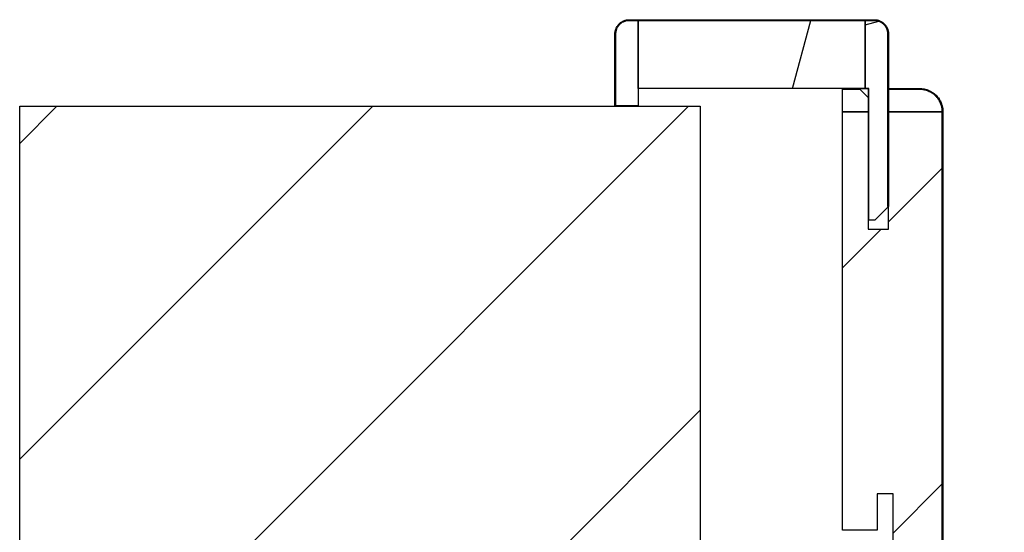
# Model space of a CAD drawing. Header units: millimetres. Extents: x -8500 to 4200, y 0 to 5940.
# Tile 67 of 256: x -6648 to -6431, y 792 to 904. Entities that reach past the tile are written whole.
import ezdxf

# ---------------------------------------------------------------- set-up
doc = ezdxf.new("R2010")
doc.units = ezdxf.units.MM
doc.layers.add('151', color=250, linetype='Continuous')
pattern_1 = [(45, (-8500, 0), (-34.7985, 34.7985), [])]

msp = doc.modelspace()

# ---------------------------------------------------------------- hatches: boundary and pattern name
at = {"layer": '151', "linetype": 'Continuous', "lineweight": -3}
h = msp.add_hatch(dxfattribs=at)
h.set_pattern_fill('ANSI31', color=256, scale=1.5, angle=89.9544, style=0)
h.set_pattern_definition([(134.95437, (-8500, 0), (-3.370277, -3.364913), [])])
edge = h.paths.add_edge_path(flags=0)
edge.add_line((-6460.09, 904.32), (-6514.09, 904.32))
edge.add_spline(control_points=[(-6514.09, 904.32), (-6514.19, 904.32), (-6514.28, 904.31), (-6514.48, 904.29), (-6514.67, 904.27), (-6514.86, 904.22), (-6514.98, 904.18), (-6515, 904.18), (-6515.05, 904.16), (-6515.07, 904.15), (-6515.14, 904.13), (-6515.19, 904.11), (-6515.33, 904.05), (-6515.5, 903.97), (-6515.67, 903.87), (-6515.79, 903.79), (-6515.85, 903.75), (-6515.91, 903.7), (-6515.95, 903.67), (-6515.97, 903.65), (-6516.07, 903.58), (-6516.21, 903.44), (-6516.41, 903.23), (-6516.52, 903.07), (-6516.59, 902.97), (-6516.61, 902.95), (-6516.63, 902.91), (-6516.65, 902.88), (-6516.68, 902.82), (-6516.71, 902.78), (-6516.78, 902.65), (-6516.86, 902.47), (-6516.93, 902.29), (-6516.97, 902.15), (-6516.98, 902.1), (-6517.01, 902), (-6517.02, 901.96), (-6517.05, 901.81), (-6517.08, 901.61), (-6517.09, 901.42), (-6517.09, 901.32)], knot_values=[0, 0, 0, 0, 0.0625, 0.0625, 0.125, 0.1875, 0.1875, 0.203125, 0.203125, 0.21875, 0.21875, 0.25, 0.25, 0.3125, 0.375, 0.375, 0.40625, 0.421875, 0.421875, 0.4375, 0.4375, 0.5, 0.5625, 0.625, 0.625, 0.640625, 0.640625, 0.65625, 0.65625, 0.6875, 0.6875, 0.75, 0.8125, 0.8125, 0.84375, 0.84375, 0.875, 0.875, 0.9375, 1, 1, 1, 1], degree=3, periodic=0)
edge.add_line((-6517.09, 901.32), (-6517.09, 885.47))
edge.add_line((-6517.09, 885.47), (-6517.24, 885.47))
edge.add_line((-6517.24, 885.47), (-6517.24, 901.32))
edge.add_spline(control_points=[(-6517.24, 901.32), (-6517.24, 901.42), (-6517.23, 901.63), (-6517.2, 901.83), (-6517.17, 901.99), (-6517.15, 902.04), (-6517.13, 902.14), (-6517.12, 902.19), (-6517.07, 902.34), (-6517, 902.53), (-6516.91, 902.71), (-6516.84, 902.85), (-6516.81, 902.9), (-6516.77, 902.96), (-6516.76, 902.98), (-6516.73, 903.03), (-6516.72, 903.05), (-6516.65, 903.16), (-6516.52, 903.32), (-6516.32, 903.55), (-6516.16, 903.69), (-6516.06, 903.77), (-6516.04, 903.79), (-6516, 903.82), (-6515.94, 903.87), (-6515.88, 903.91), (-6515.75, 904), (-6515.57, 904.1), (-6515.39, 904.19), (-6515.24, 904.25), (-6515.2, 904.27), (-6515.12, 904.29), (-6515.1, 904.3), (-6515.05, 904.32), (-6515.02, 904.33), (-6514.9, 904.36), (-6514.7, 904.41), (-6514.5, 904.44), (-6514.29, 904.46), (-6514.19, 904.47), (-6514.09, 904.47)], knot_values=[0, 0, 0, 0, 0.0625, 0.125, 0.125, 0.15625, 0.15625, 0.1875, 0.1875, 0.25, 0.3125, 0.3125, 0.34375, 0.34375, 0.359375, 0.359375, 0.375, 0.375, 0.4375, 0.5, 0.5625, 0.5625, 0.578125, 0.578125, 0.59375, 0.625, 0.625, 0.6875, 0.75, 0.75, 0.78125, 0.78125, 0.796875, 0.796875, 0.8125, 0.8125, 0.875, 0.9375, 0.9375, 1, 1, 1, 1], degree=3, periodic=0)
edge.add_line((-6514.09, 904.47), (-6460.09, 904.47))
edge.add_spline(control_points=[(-6460.09, 904.47), (-6459.98, 904.47), (-6459.78, 904.46), (-6459.57, 904.43), (-6459.42, 904.4), (-6459.37, 904.39), (-6459.27, 904.36), (-6459.22, 904.35), (-6459.07, 904.3), (-6458.88, 904.23), (-6458.69, 904.14), (-6458.56, 904.07), (-6458.51, 904.05), (-6458.44, 904.01), (-6458.42, 903.99), (-6458.38, 903.96), (-6458.36, 903.95), (-6458.25, 903.88), (-6458.08, 903.76), (-6457.86, 903.55), (-6457.72, 903.4), (-6457.63, 903.3), (-6457.62, 903.28), (-6457.59, 903.23), (-6457.54, 903.17), (-6457.49, 903.11), (-6457.41, 902.98), (-6457.3, 902.81), (-6457.22, 902.62), (-6457.16, 902.48), (-6457.14, 902.43), (-6457.11, 902.36), (-6457.1, 902.33), (-6457.09, 902.28), (-6457.08, 902.26), (-6457.04, 902.13), (-6456.99, 901.93), (-6456.96, 901.73), (-6456.94, 901.53), (-6456.94, 901.42), (-6456.94, 901.32)], knot_values=[0, 0, 0, 0, 0.0625, 0.125, 0.125, 0.15625, 0.15625, 0.1875, 0.1875, 0.25, 0.3125, 0.3125, 0.34375, 0.34375, 0.359375, 0.359375, 0.375, 0.375, 0.4375, 0.5, 0.5625, 0.5625, 0.578125, 0.578125, 0.59375, 0.625, 0.625, 0.6875, 0.75, 0.75, 0.78125, 0.78125, 0.796875, 0.796875, 0.8125, 0.8125, 0.875, 0.9375, 0.9375, 1, 1, 1, 1], degree=3, periodic=0)
edge.add_line((-6456.94, 901.32), (-6456.94, 863.32))
edge.add_line((-6456.94, 863.32), (-6457.09, 863.32))
edge.add_line((-6457.09, 863.32), (-6457.09, 901.32))
edge.add_spline(control_points=[(-6457.09, 901.32), (-6457.09, 901.42), (-6457.09, 901.52), (-6457.11, 901.71), (-6457.14, 901.9), (-6457.19, 902.09), (-6457.22, 902.21), (-6457.23, 902.24), (-6457.25, 902.28), (-6457.25, 902.31), (-6457.28, 902.38), (-6457.3, 902.42), (-6457.35, 902.56), (-6457.44, 902.73), (-6457.54, 902.9), (-6457.62, 903.02), (-6457.66, 903.08), (-6457.71, 903.14), (-6457.74, 903.18), (-6457.75, 903.2), (-6457.83, 903.3), (-6457.96, 903.44), (-6458.18, 903.64), (-6458.34, 903.76), (-6458.44, 903.83), (-6458.46, 903.84), (-6458.5, 903.87), (-6458.52, 903.88), (-6458.59, 903.92), (-6458.63, 903.94), (-6458.76, 904.01), (-6458.93, 904.09), (-6459.12, 904.16), (-6459.26, 904.2), (-6459.31, 904.22), (-6459.4, 904.24), (-6459.45, 904.25), (-6459.6, 904.28), (-6459.79, 904.31), (-6459.99, 904.32), (-6460.09, 904.32)], knot_values=[0, 0, 0, 0, 0.0625, 0.0625, 0.125, 0.1875, 0.1875, 0.203125, 0.203125, 0.21875, 0.21875, 0.25, 0.25, 0.3125, 0.375, 0.375, 0.40625, 0.421875, 0.421875, 0.4375, 0.4375, 0.5, 0.5625, 0.625, 0.625, 0.640625, 0.640625, 0.65625, 0.65625, 0.6875, 0.6875, 0.75, 0.8125, 0.8125, 0.84375, 0.84375, 0.875, 0.875, 0.9375, 1, 1, 1, 1], degree=3, periodic=0)
h = msp.add_hatch(dxfattribs=at)
h.set_pattern_fill('ANSI31', color=256, scale=15.5, angle=29.9848, style=0)
h.set_pattern_definition([(74.9848, (-8500, 0), (-47.5322, 12.7497), [])])
h.paths.add_polyline_path([(-6462.09, 889.32), (-6512.09, 889.32), (-6512.09, 904.32), (-6462.09, 904.32)], flags=0)
h = msp.add_hatch(dxfattribs=at)
h.set_pattern_fill('ANSI31', color=256, scale=15.5, angle=-29.9848, style=0)
h.set_pattern_definition([(15.0152, (-8500, 0), (-12.7497, 47.5322), [])])
edge = h.paths.add_edge_path(flags=0)
edge.add_line((-6462.09, 889.32), (-6462.09, 904.32))
edge.add_line((-6462.09, 904.32), (-6460.09, 904.32))
edge.add_spline(control_points=[(-6460.09, 904.32), (-6459.99, 904.32), (-6459.79, 904.31), (-6459.6, 904.28), (-6459.45, 904.25), (-6459.4, 904.24), (-6459.31, 904.22), (-6459.26, 904.2), (-6459.12, 904.16), (-6458.93, 904.09), (-6458.76, 904.01), (-6458.63, 903.94), (-6458.59, 903.92), (-6458.52, 903.88), (-6458.5, 903.87), (-6458.46, 903.84), (-6458.44, 903.83), (-6458.34, 903.76), (-6458.18, 903.64), (-6457.96, 903.44), (-6457.83, 903.3), (-6457.75, 903.2), (-6457.74, 903.18), (-6457.71, 903.14), (-6457.66, 903.08), (-6457.62, 903.02), (-6457.54, 902.9), (-6457.44, 902.73), (-6457.35, 902.56), (-6457.3, 902.42), (-6457.28, 902.38), (-6457.25, 902.31), (-6457.25, 902.28), (-6457.23, 902.24), (-6457.22, 902.21), (-6457.19, 902.09), (-6457.14, 901.9), (-6457.11, 901.71), (-6457.09, 901.52), (-6457.09, 901.42), (-6457.09, 901.32)], knot_values=[0, 0, 0, 0, 0.0625, 0.125, 0.125, 0.15625, 0.15625, 0.1875, 0.1875, 0.25, 0.3125, 0.3125, 0.34375, 0.34375, 0.359375, 0.359375, 0.375, 0.375, 0.4375, 0.5, 0.5625, 0.5625, 0.578125, 0.578125, 0.59375, 0.625, 0.625, 0.6875, 0.75, 0.75, 0.78125, 0.78125, 0.796875, 0.796875, 0.8125, 0.8125, 0.875, 0.9375, 0.9375, 1, 1, 1, 1], degree=3, periodic=0)
edge.add_line((-6457.09, 901.32), (-6457.09, 863.17))
edge.add_line((-6457.09, 863.17), (-6459.94, 860.32))
edge.add_line((-6459.94, 860.32), (-6461.24, 860.32))
edge.add_line((-6461.24, 860.32), (-6461.24, 889.32))
edge.add_line((-6461.24, 889.32), (-6462.09, 889.32))
h = msp.add_hatch(dxfattribs=at)
h.set_pattern_fill('ANSI31', color=256, scale=1.5, angle=59.9696, style=0)
h.set_pattern_definition([(104.96958, (-8500, 0), (-4.600875, -1.230183), [])])
edge = h.paths.add_edge_path(flags=0)
edge.add_spline(control_points=[(-6450.09, 761.17), (-6449.92, 761.17), (-6449.59, 761.19), (-6449.27, 761.23), (-6449.03, 761.28), (-6448.95, 761.3), (-6448.79, 761.34), (-6448.71, 761.36), (-6448.47, 761.43), (-6448.17, 761.54), (-6447.87, 761.68), (-6447.66, 761.8), (-6447.58, 761.84), (-6447.48, 761.9), (-6447.44, 761.92), (-6447.37, 761.97), (-6447.34, 761.99), (-6447.17, 762.11), (-6446.91, 762.3), (-6446.67, 762.52), (-6446.43, 762.75), (-6446.32, 762.87), (-6446.19, 763.03), (-6446.17, 763.06), (-6446.12, 763.13), (-6446.09, 763.16), (-6446.02, 763.26), (-6445.97, 763.33), (-6445.84, 763.53), (-6445.67, 763.81), (-6445.53, 764.1), (-6445.44, 764.33), (-6445.41, 764.41), (-6445.36, 764.52), (-6445.35, 764.56), (-6445.33, 764.64), (-6445.31, 764.68), (-6445.25, 764.88), (-6445.17, 765.19), (-6445.13, 765.52), (-6445.1, 765.84), (-6445.09, 766), (-6445.09, 766.17)], knot_values=[0, 0, 0, 0, 0.0625, 0.125, 0.125, 0.15625, 0.15625, 0.1875, 0.1875, 0.25, 0.3125, 0.3125, 0.34375, 0.34375, 0.359375, 0.359375, 0.375, 0.375, 0.4375, 0.5, 0.5, 0.5625, 0.5625, 0.578125, 0.578125, 0.59375, 0.59375, 0.625, 0.625, 0.6875, 0.75, 0.75, 0.78125, 0.78125, 0.796875, 0.796875, 0.8125, 0.8125, 0.875, 0.9375, 0.9375, 1, 1, 1, 1], degree=3, periodic=0)
edge.add_line((-6445.09, 766.17), (-6445.09, 884.17))
edge.add_spline(control_points=[(-6445.09, 884.17), (-6445.09, 884.33), (-6445.1, 884.66), (-6445.15, 884.99), (-6445.2, 885.23), (-6445.22, 885.31), (-6445.26, 885.47), (-6445.28, 885.55), (-6445.35, 885.78), (-6445.46, 886.09), (-6445.6, 886.38), (-6445.72, 886.6), (-6445.76, 886.67), (-6445.82, 886.78), (-6445.84, 886.81), (-6445.89, 886.88), (-6445.91, 886.92), (-6446.02, 887.09), (-6446.22, 887.35), (-6446.44, 887.59), (-6446.67, 887.82), (-6446.79, 887.93), (-6446.95, 888.06), (-6446.98, 888.09), (-6447.05, 888.14), (-6447.08, 888.16), (-6447.18, 888.24), (-6447.24, 888.28), (-6447.45, 888.42), (-6447.73, 888.59), (-6448.02, 888.73), (-6448.25, 888.82), (-6448.33, 888.85), (-6448.44, 888.89), (-6448.48, 888.9), (-6448.56, 888.93), (-6448.6, 888.94), (-6448.79, 889), (-6449.11, 889.08), (-6449.43, 889.13), (-6449.76, 889.16), (-6449.92, 889.17), (-6450.09, 889.17)], knot_values=[0, 0, 0, 0, 0.0625, 0.125, 0.125, 0.15625, 0.15625, 0.1875, 0.1875, 0.25, 0.3125, 0.3125, 0.34375, 0.34375, 0.359375, 0.359375, 0.375, 0.375, 0.4375, 0.5, 0.5, 0.5625, 0.5625, 0.578125, 0.578125, 0.59375, 0.59375, 0.625, 0.625, 0.6875, 0.75, 0.75, 0.78125, 0.78125, 0.796875, 0.796875, 0.8125, 0.8125, 0.875, 0.9375, 0.9375, 1, 1, 1, 1], degree=3, periodic=0)
edge.add_line((-6450.09, 889.17), (-6456.94, 889.17))
edge.add_line((-6456.94, 889.17), (-6456.94, 889.32))
edge.add_line((-6456.94, 889.32), (-6450.09, 889.32))
edge.add_spline(control_points=[(-6450.09, 889.32), (-6449.92, 889.32), (-6449.75, 889.31), (-6449.41, 889.28), (-6449.08, 889.23), (-6448.76, 889.15), (-6448.55, 889.09), (-6448.51, 889.07), (-6448.43, 889.05), (-6448.39, 889.03), (-6448.27, 888.99), (-6448.19, 888.96), (-6447.96, 888.86), (-6447.66, 888.72), (-6447.37, 888.55), (-6447.16, 888.41), (-6447.09, 888.36), (-6446.99, 888.28), (-6446.95, 888.26), (-6446.89, 888.2), (-6446.85, 888.18), (-6446.69, 888.04), (-6446.57, 887.93), (-6446.33, 887.69), (-6446.1, 887.44), (-6445.9, 887.17), (-6445.78, 887), (-6445.76, 886.96), (-6445.72, 886.89), (-6445.69, 886.86), (-6445.63, 886.75), (-6445.59, 886.67), (-6445.47, 886.45), (-6445.32, 886.15), (-6445.21, 885.83), (-6445.14, 885.59), (-6445.11, 885.51), (-6445.07, 885.34), (-6445.05, 885.26), (-6445, 885.01), (-6444.95, 884.68), (-6444.94, 884.34), (-6444.94, 884.17)], knot_values=[0, 0, 0, 0, 0.0625, 0.0625, 0.125, 0.1875, 0.1875, 0.203125, 0.203125, 0.21875, 0.21875, 0.25, 0.25, 0.3125, 0.375, 0.375, 0.40625, 0.40625, 0.421875, 0.421875, 0.4375, 0.4375, 0.5, 0.5, 0.5625, 0.625, 0.625, 0.640625, 0.640625, 0.65625, 0.65625, 0.6875, 0.6875, 0.75, 0.8125, 0.8125, 0.84375, 0.84375, 0.875, 0.875, 0.9375, 1, 1, 1, 1], degree=3, periodic=0)
edge.add_line((-6444.94, 884.17), (-6444.94, 766.17))
edge.add_spline(control_points=[(-6444.94, 766.17), (-6444.94, 766), (-6444.95, 765.83), (-6444.98, 765.5), (-6445.03, 765.16), (-6445.11, 764.84), (-6445.17, 764.64), (-6445.18, 764.6), (-6445.21, 764.52), (-6445.22, 764.47), (-6445.27, 764.35), (-6445.3, 764.28), (-6445.39, 764.04), (-6445.54, 763.74), (-6445.71, 763.45), (-6445.85, 763.24), (-6445.9, 763.17), (-6445.97, 763.07), (-6446, 763.04), (-6446.05, 762.97), (-6446.08, 762.94), (-6446.21, 762.77), (-6446.33, 762.65), (-6446.56, 762.41), (-6446.81, 762.18), (-6447.08, 761.98), (-6447.26, 761.87), (-6447.29, 761.84), (-6447.36, 761.8), (-6447.4, 761.78), (-6447.51, 761.71), (-6447.58, 761.67), (-6447.81, 761.55), (-6448.11, 761.41), (-6448.42, 761.29), (-6448.67, 761.22), (-6448.75, 761.2), (-6448.91, 761.15), (-6448.99, 761.14), (-6449.24, 761.09), (-6449.58, 761.04), (-6449.92, 761.02), (-6450.09, 761.02)], knot_values=[0, 0, 0, 0, 0.0625, 0.0625, 0.125, 0.1875, 0.1875, 0.203125, 0.203125, 0.21875, 0.21875, 0.25, 0.25, 0.3125, 0.375, 0.375, 0.40625, 0.40625, 0.421875, 0.421875, 0.4375, 0.4375, 0.5, 0.5, 0.5625, 0.625, 0.625, 0.640625, 0.640625, 0.65625, 0.65625, 0.6875, 0.6875, 0.75, 0.8125, 0.8125, 0.84375, 0.84375, 0.875, 0.875, 0.9375, 1, 1, 1, 1], degree=3, periodic=0)
edge.add_line((-6450.09, 761.02), (-6455.94, 761.02))
edge.add_line((-6455.94, 761.02), (-6455.94, 761.17))
edge.add_line((-6455.94, 761.17), (-6450.09, 761.17))
h = msp.add_hatch(dxfattribs=at)
h.set_pattern_fill('ANSI31', color=256, scale=15.5, style=0)
h.set_pattern_definition(pattern_1)
h.paths.add_polyline_path([(-5693.44, 697.02), (-5693.44, 885.42), (-5543.44, 885.42), (-5543.44, 697.02)], flags=0)
h.paths.add_polyline_path([(-6648.44, 697.02), (-6648.44, 885.42), (-6498.44, 885.42), (-6498.44, 697.02)], flags=0)
h = msp.add_hatch(dxfattribs=at)
h.set_pattern_fill('ANSI31', color=256, scale=15.5, style=0)
h.set_pattern_definition(pattern_1)
h.paths.add_polyline_path([(-6467.09, 792.02), (-6467.09, 884.17), (-6461.44, 884.17), (-6461.44, 858.32), (-6456.94, 858.32), (-6456.94, 884.17), (-6445.09, 884.17), (-6445.09, 766.17), (-6455.94, 766.17), (-6455.94, 800.02), (-6459.44, 800.02), (-6459.44, 792.02)], flags=0)

# ---------------------------------------------------------------- linework, layer by layer
for p, q in [((-6514.09, 904.47), (-6460.09, 904.47)), ((-6514.09, 904.32), (-6512.09, 904.32)), ((-6460.09, 904.32), (-6514.09, 904.32)), ((-6512.09, 889.32), (-6512.09, 904.32)), ((-6512.09, 904.32), (-6462.09, 904.32)), ((-6512.09, 904.32), (-6512.09, 885.47)), ((-6462.09, 904.32), (-6460.09, 904.32)), ((-6462.09, 889.32), (-6462.09, 904.32)), ((-6462.09, 904.32), (-6462.09, 889.32)), ((-6517.24, 885.47), (-6517.24, 901.32)), ((-6517.09, 885.47), (-6517.09, 901.32)), ((-6517.09, 901.32), (-6517.09, 885.47)), ((-6457.09, 901.32), (-6457.09, 863.17)), ((-6457.09, 863.32), (-6457.09, 901.32)), ((-6456.94, 901.32), (-6456.94, 863.32)), ((-6462.09, 889.32), (-6512.09, 889.32)), ((-6467.09, 889.17), (-6463.29, 889.17)), ((-6467.09, 884.17), (-6467.09, 889.17)), ((-6465.09, 889.32), (-6463.44, 889.32)), ((-6465.09, 889.17), (-6465.09, 889.32)), ((-6463.29, 889.17), (-6465.09, 889.17)), ((-6463.44, 889.32), (-6461.44, 889.32)), ((-6461.44, 887.32), (-6463.44, 889.32)), ((-6463.44, 889.32), (-6463.29, 889.17)), ((-6463.29, 889.17), (-6461.44, 887.32)), ((-6461.24, 889.32), (-6462.09, 889.32)), ((-6461.44, 889.32), (-6461.44, 887.32)), ((-6461.24, 860.32), (-6461.24, 889.32)), ((-6456.94, 889.32), (-6450.09, 889.32)), ((-6456.94, 889.17), (-6456.94, 889.32)), ((-6450.09, 889.17), (-6456.94, 889.17)), ((-6456.94, 884.17), (-6456.94, 889.17)), ((-6456.94, 889.17), (-6450.09, 889.17)), ((-6517.09, 885.47), (-6517.24, 885.47)), ((-6512.09, 885.47), (-6517.09, 885.47)), ((-6461.44, 887.32), (-6461.44, 884.17)), ((-6648.44, 697.02), (-6648.44, 885.42)), ((-6648.44, 885.42), (-6498.44, 885.42)), ((-6498.44, 885.42), (-6498.44, 697.02)), ((-6461.44, 884.17), (-6467.09, 884.17)), ((-6467.09, 792.02), (-6467.09, 884.17)), ((-6467.09, 884.17), (-6461.44, 884.17)), ((-6461.44, 884.17), (-6461.44, 858.32)), ((-6456.94, 884.17), (-6445.09, 884.17)), ((-6456.94, 858.32), (-6456.94, 884.17)), ((-6445.09, 884.17), (-6456.94, 884.17)), ((-6445.09, 884.17), (-6445.09, 766.17)), ((-6445.09, 766.17), (-6445.09, 884.17)), ((-6444.94, 884.17), (-6444.94, 766.17)), ((-6457.09, 863.17), (-6459.94, 860.32)), ((-6456.94, 863.32), (-6457.09, 863.32)), ((-6459.94, 860.32), (-6461.24, 860.32)), ((-6461.44, 858.32), (-6456.94, 858.32)), ((-6459.44, 800.02), (-6459.44, 792.02)), ((-6455.94, 800.02), (-6459.44, 800.02)), ((-6455.94, 766.17), (-6455.94, 800.02)), ((-6459.44, 792.02), (-6467.09, 792.02))]:
    msp.add_line(p, q, dxfattribs=at)
for points, knots in [([(-6517.24, 901.32), (-6517.24, 901.42), (-6517.23, 901.63), (-6517.2, 901.83), (-6517.17, 901.99), (-6517.15, 902.04), (-6517.13, 902.14), (-6517.12, 902.19), (-6517.07, 902.34), (-6517, 902.53), (-6516.91, 902.71), (-6516.84, 902.85), (-6516.81, 902.9), (-6516.77, 902.96), (-6516.76, 902.98), (-6516.73, 903.03), (-6516.72, 903.05), (-6516.65, 903.16), (-6516.52, 903.32), (-6516.32, 903.55), (-6516.16, 903.69), (-6516.06, 903.77), (-6516.04, 903.79), (-6516, 903.82), (-6515.94, 903.87), (-6515.88, 903.91), (-6515.75, 904), (-6515.57, 904.1), (-6515.39, 904.19), (-6515.24, 904.25), (-6515.2, 904.27), (-6515.12, 904.29), (-6515.1, 904.3), (-6515.05, 904.32), (-6515.02, 904.33), (-6514.9, 904.36), (-6514.7, 904.41), (-6514.5, 904.44), (-6514.29, 904.46), (-6514.19, 904.47), (-6514.09, 904.47)], [0, 0, 0, 0, 0.0625, 0.125, 0.125, 0.15625, 0.15625, 0.1875, 0.1875, 0.25, 0.3125, 0.3125, 0.34375, 0.34375, 0.359375, 0.359375, 0.375, 0.375, 0.4375, 0.5, 0.5625, 0.5625, 0.578125, 0.578125, 0.59375, 0.625, 0.625, 0.6875, 0.75, 0.75, 0.78125, 0.78125, 0.796875, 0.796875, 0.8125, 0.8125, 0.875, 0.9375, 0.9375, 1, 1, 1, 1]), ([(-6517.09, 901.32), (-6517.09, 901.42), (-6517.08, 901.61), (-6517.05, 901.81), (-6517.02, 901.96), (-6517.01, 902), (-6516.98, 902.1), (-6516.97, 902.15), (-6516.93, 902.29), (-6516.86, 902.47), (-6516.78, 902.65), (-6516.71, 902.78), (-6516.68, 902.82), (-6516.65, 902.88), (-6516.63, 902.91), (-6516.61, 902.95), (-6516.59, 902.97), (-6516.52, 903.07), (-6516.41, 903.23), (-6516.21, 903.44), (-6516.07, 903.58), (-6515.97, 903.65), (-6515.95, 903.67), (-6515.91, 903.7), (-6515.85, 903.75), (-6515.79, 903.79), (-6515.67, 903.87), (-6515.5, 903.97), (-6515.33, 904.05), (-6515.19, 904.11), (-6515.14, 904.13), (-6515.07, 904.15), (-6515.05, 904.16), (-6515, 904.18), (-6514.98, 904.18), (-6514.86, 904.22), (-6514.67, 904.27), (-6514.48, 904.29), (-6514.28, 904.31), (-6514.19, 904.32), (-6514.09, 904.32)], [0, 0, 0, 0, 0.0625, 0.125, 0.125, 0.15625, 0.15625, 0.1875, 0.1875, 0.25, 0.3125, 0.3125, 0.34375, 0.34375, 0.359375, 0.359375, 0.375, 0.375, 0.4375, 0.5, 0.5625, 0.5625, 0.578125, 0.578125, 0.59375, 0.625, 0.625, 0.6875, 0.75, 0.75, 0.78125, 0.78125, 0.796875, 0.796875, 0.8125, 0.8125, 0.875, 0.9375, 0.9375, 1, 1, 1, 1]), ([(-6514.09, 904.32), (-6514.19, 904.32), (-6514.28, 904.31), (-6514.48, 904.29), (-6514.67, 904.27), (-6514.86, 904.22), (-6514.98, 904.18), (-6515, 904.18), (-6515.05, 904.16), (-6515.07, 904.15), (-6515.14, 904.13), (-6515.19, 904.11), (-6515.33, 904.05), (-6515.5, 903.97), (-6515.67, 903.87), (-6515.79, 903.79), (-6515.85, 903.75), (-6515.91, 903.7), (-6515.95, 903.67), (-6515.97, 903.65), (-6516.07, 903.58), (-6516.21, 903.44), (-6516.41, 903.23), (-6516.52, 903.07), (-6516.59, 902.97), (-6516.61, 902.95), (-6516.63, 902.91), (-6516.65, 902.88), (-6516.68, 902.82), (-6516.71, 902.78), (-6516.78, 902.65), (-6516.86, 902.47), (-6516.93, 902.29), (-6516.97, 902.15), (-6516.98, 902.1), (-6517.01, 902), (-6517.02, 901.96), (-6517.05, 901.81), (-6517.08, 901.61), (-6517.09, 901.42), (-6517.09, 901.32)], [0, 0, 0, 0, 0.0625, 0.0625, 0.125, 0.1875, 0.1875, 0.203125, 0.203125, 0.21875, 0.21875, 0.25, 0.25, 0.3125, 0.375, 0.375, 0.40625, 0.421875, 0.421875, 0.4375, 0.4375, 0.5, 0.5625, 0.625, 0.625, 0.640625, 0.640625, 0.65625, 0.65625, 0.6875, 0.6875, 0.75, 0.8125, 0.8125, 0.84375, 0.84375, 0.875, 0.875, 0.9375, 1, 1, 1, 1]), ([(-6460.09, 904.47), (-6459.98, 904.47), (-6459.78, 904.46), (-6459.57, 904.43), (-6459.42, 904.4), (-6459.37, 904.39), (-6459.27, 904.36), (-6459.22, 904.35), (-6459.07, 904.3), (-6458.88, 904.23), (-6458.69, 904.14), (-6458.56, 904.07), (-6458.51, 904.05), (-6458.44, 904.01), (-6458.42, 903.99), (-6458.38, 903.96), (-6458.36, 903.95), (-6458.25, 903.88), (-6458.08, 903.76), (-6457.86, 903.55), (-6457.72, 903.4), (-6457.63, 903.3), (-6457.62, 903.28), (-6457.59, 903.23), (-6457.54, 903.17), (-6457.49, 903.11), (-6457.41, 902.98), (-6457.3, 902.81), (-6457.22, 902.62), (-6457.16, 902.48), (-6457.14, 902.43), (-6457.11, 902.36), (-6457.1, 902.33), (-6457.09, 902.28), (-6457.08, 902.26), (-6457.04, 902.13), (-6456.99, 901.93), (-6456.96, 901.73), (-6456.94, 901.53), (-6456.94, 901.42), (-6456.94, 901.32)], [0, 0, 0, 0, 0.0625, 0.125, 0.125, 0.15625, 0.15625, 0.1875, 0.1875, 0.25, 0.3125, 0.3125, 0.34375, 0.34375, 0.359375, 0.359375, 0.375, 0.375, 0.4375, 0.5, 0.5625, 0.5625, 0.578125, 0.578125, 0.59375, 0.625, 0.625, 0.6875, 0.75, 0.75, 0.78125, 0.78125, 0.796875, 0.796875, 0.8125, 0.8125, 0.875, 0.9375, 0.9375, 1, 1, 1, 1]), ([(-6460.09, 904.32), (-6459.99, 904.32), (-6459.79, 904.31), (-6459.6, 904.28), (-6459.45, 904.25), (-6459.4, 904.24), (-6459.31, 904.22), (-6459.26, 904.2), (-6459.12, 904.16), (-6458.93, 904.09), (-6458.76, 904.01), (-6458.63, 903.94), (-6458.59, 903.92), (-6458.52, 903.88), (-6458.5, 903.87), (-6458.46, 903.84), (-6458.44, 903.83), (-6458.34, 903.76), (-6458.18, 903.64), (-6457.96, 903.44), (-6457.83, 903.3), (-6457.75, 903.2), (-6457.74, 903.18), (-6457.71, 903.14), (-6457.66, 903.08), (-6457.62, 903.02), (-6457.54, 902.9), (-6457.44, 902.73), (-6457.35, 902.56), (-6457.3, 902.42), (-6457.28, 902.38), (-6457.25, 902.31), (-6457.25, 902.28), (-6457.23, 902.24), (-6457.22, 902.21), (-6457.19, 902.09), (-6457.14, 901.9), (-6457.11, 901.71), (-6457.09, 901.52), (-6457.09, 901.42), (-6457.09, 901.32)], [0, 0, 0, 0, 0.0625, 0.125, 0.125, 0.15625, 0.15625, 0.1875, 0.1875, 0.25, 0.3125, 0.3125, 0.34375, 0.34375, 0.359375, 0.359375, 0.375, 0.375, 0.4375, 0.5, 0.5625, 0.5625, 0.578125, 0.578125, 0.59375, 0.625, 0.625, 0.6875, 0.75, 0.75, 0.78125, 0.78125, 0.796875, 0.796875, 0.8125, 0.8125, 0.875, 0.9375, 0.9375, 1, 1, 1, 1]), ([(-6457.09, 901.32), (-6457.09, 901.42), (-6457.09, 901.52), (-6457.11, 901.71), (-6457.14, 901.9), (-6457.19, 902.09), (-6457.22, 902.21), (-6457.23, 902.24), (-6457.25, 902.28), (-6457.25, 902.31), (-6457.28, 902.38), (-6457.3, 902.42), (-6457.35, 902.56), (-6457.44, 902.73), (-6457.54, 902.9), (-6457.62, 903.02), (-6457.66, 903.08), (-6457.71, 903.14), (-6457.74, 903.18), (-6457.75, 903.2), (-6457.83, 903.3), (-6457.96, 903.44), (-6458.18, 903.64), (-6458.34, 903.76), (-6458.44, 903.83), (-6458.46, 903.84), (-6458.5, 903.87), (-6458.52, 903.88), (-6458.59, 903.92), (-6458.63, 903.94), (-6458.76, 904.01), (-6458.93, 904.09), (-6459.12, 904.16), (-6459.26, 904.2), (-6459.31, 904.22), (-6459.4, 904.24), (-6459.45, 904.25), (-6459.6, 904.28), (-6459.79, 904.31), (-6459.99, 904.32), (-6460.09, 904.32)], [0, 0, 0, 0, 0.0625, 0.0625, 0.125, 0.1875, 0.1875, 0.203125, 0.203125, 0.21875, 0.21875, 0.25, 0.25, 0.3125, 0.375, 0.375, 0.40625, 0.421875, 0.421875, 0.4375, 0.4375, 0.5, 0.5625, 0.625, 0.625, 0.640625, 0.640625, 0.65625, 0.65625, 0.6875, 0.6875, 0.75, 0.8125, 0.8125, 0.84375, 0.84375, 0.875, 0.875, 0.9375, 1, 1, 1, 1]), ([(-6450.09, 889.32), (-6449.92, 889.32), (-6449.75, 889.31), (-6449.41, 889.28), (-6449.08, 889.23), (-6448.76, 889.15), (-6448.55, 889.09), (-6448.51, 889.07), (-6448.43, 889.05), (-6448.39, 889.03), (-6448.27, 888.99), (-6448.19, 888.96), (-6447.96, 888.86), (-6447.66, 888.72), (-6447.37, 888.55), (-6447.16, 888.41), (-6447.09, 888.36), (-6446.99, 888.28), (-6446.95, 888.26), (-6446.89, 888.2), (-6446.85, 888.18), (-6446.69, 888.04), (-6446.57, 887.93), (-6446.33, 887.69), (-6446.1, 887.44), (-6445.9, 887.17), (-6445.78, 887), (-6445.76, 886.96), (-6445.72, 886.89), (-6445.69, 886.86), (-6445.63, 886.75), (-6445.59, 886.67), (-6445.47, 886.45), (-6445.32, 886.15), (-6445.21, 885.83), (-6445.14, 885.59), (-6445.11, 885.51), (-6445.07, 885.34), (-6445.05, 885.26), (-6445, 885.01), (-6444.95, 884.68), (-6444.94, 884.34), (-6444.94, 884.17)], [0, 0, 0, 0, 0.0625, 0.0625, 0.125, 0.1875, 0.1875, 0.203125, 0.203125, 0.21875, 0.21875, 0.25, 0.25, 0.3125, 0.375, 0.375, 0.40625, 0.40625, 0.421875, 0.421875, 0.4375, 0.4375, 0.5, 0.5, 0.5625, 0.625, 0.625, 0.640625, 0.640625, 0.65625, 0.65625, 0.6875, 0.6875, 0.75, 0.8125, 0.8125, 0.84375, 0.84375, 0.875, 0.875, 0.9375, 1, 1, 1, 1]), ([(-6445.09, 884.17), (-6445.09, 884.33), (-6445.1, 884.66), (-6445.15, 884.99), (-6445.2, 885.23), (-6445.22, 885.31), (-6445.26, 885.47), (-6445.28, 885.55), (-6445.35, 885.78), (-6445.46, 886.09), (-6445.6, 886.38), (-6445.72, 886.6), (-6445.76, 886.67), (-6445.82, 886.78), (-6445.84, 886.81), (-6445.89, 886.88), (-6445.91, 886.92), (-6446.02, 887.09), (-6446.22, 887.35), (-6446.44, 887.59), (-6446.67, 887.82), (-6446.79, 887.93), (-6446.95, 888.06), (-6446.98, 888.09), (-6447.05, 888.14), (-6447.08, 888.16), (-6447.18, 888.24), (-6447.24, 888.28), (-6447.45, 888.42), (-6447.73, 888.59), (-6448.02, 888.73), (-6448.25, 888.82), (-6448.33, 888.85), (-6448.44, 888.89), (-6448.48, 888.9), (-6448.56, 888.93), (-6448.6, 888.94), (-6448.79, 889), (-6449.11, 889.08), (-6449.43, 889.13), (-6449.76, 889.16), (-6449.92, 889.17), (-6450.09, 889.17)], [0, 0, 0, 0, 0.0625, 0.125, 0.125, 0.15625, 0.15625, 0.1875, 0.1875, 0.25, 0.3125, 0.3125, 0.34375, 0.34375, 0.359375, 0.359375, 0.375, 0.375, 0.4375, 0.5, 0.5, 0.5625, 0.5625, 0.578125, 0.578125, 0.59375, 0.59375, 0.625, 0.625, 0.6875, 0.75, 0.75, 0.78125, 0.78125, 0.796875, 0.796875, 0.8125, 0.8125, 0.875, 0.9375, 0.9375, 1, 1, 1, 1]), ([(-6450.09, 889.17), (-6449.92, 889.17), (-6449.59, 889.15), (-6449.27, 889.1), (-6449.03, 889.06), (-6448.95, 889.04), (-6448.79, 889), (-6448.71, 888.98), (-6448.47, 888.9), (-6448.17, 888.79), (-6447.87, 888.65), (-6447.66, 888.54), (-6447.58, 888.5), (-6447.48, 888.43), (-6447.44, 888.41), (-6447.37, 888.37), (-6447.34, 888.35), (-6447.17, 888.23), (-6446.91, 888.04), (-6446.67, 887.82), (-6446.43, 887.59), (-6446.32, 887.47), (-6446.19, 887.31), (-6446.17, 887.28), (-6446.12, 887.21), (-6446.09, 887.18), (-6446.02, 887.08), (-6445.97, 887.01), (-6445.84, 886.81), (-6445.67, 886.53), (-6445.53, 886.23), (-6445.44, 886.01), (-6445.41, 885.93), (-6445.36, 885.81), (-6445.35, 885.77), (-6445.33, 885.7), (-6445.31, 885.66), (-6445.25, 885.46), (-6445.17, 885.14), (-6445.13, 884.82), (-6445.1, 884.5), (-6445.09, 884.33), (-6445.09, 884.17)], [0, 0, 0, 0, 0.0625, 0.125, 0.125, 0.15625, 0.15625, 0.1875, 0.1875, 0.25, 0.3125, 0.3125, 0.34375, 0.34375, 0.359375, 0.359375, 0.375, 0.375, 0.4375, 0.5, 0.5, 0.5625, 0.5625, 0.578125, 0.578125, 0.59375, 0.59375, 0.625, 0.625, 0.6875, 0.75, 0.75, 0.78125, 0.78125, 0.796875, 0.796875, 0.8125, 0.8125, 0.875, 0.9375, 0.9375, 1, 1, 1, 1])]:
    msp.add_open_spline(points, degree=3, knots=knots, dxfattribs=at)

doc.saveas('drawing.dxf')
